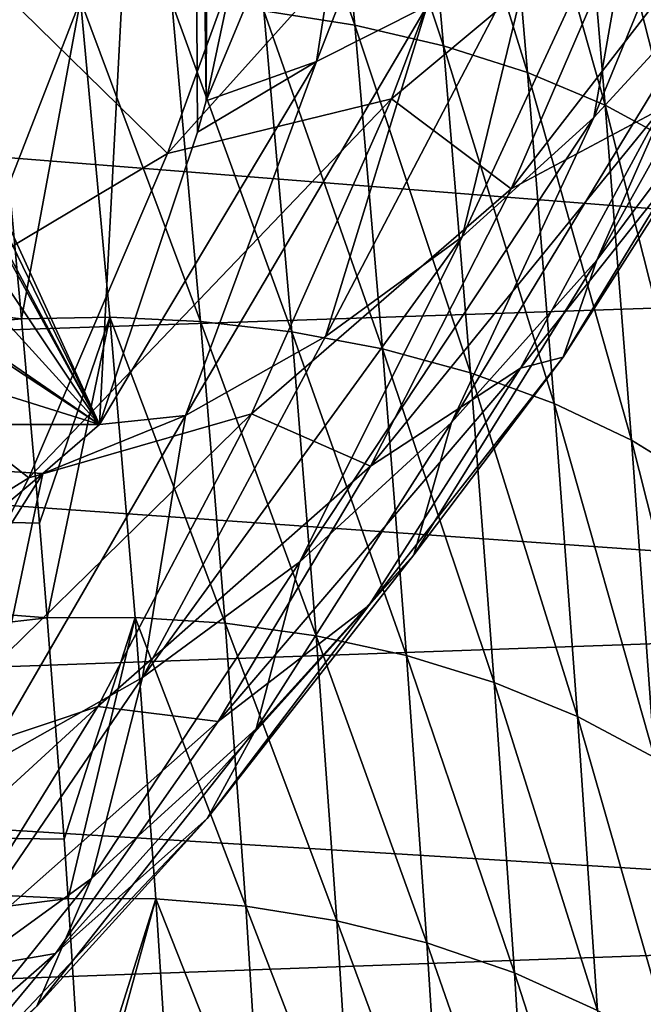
# Model space of a CAD drawing. Header units: metres. Extents: x -150 to 146, y -127 to 82.
# Tile 176 of 256: x 137.17 to 139.85, y -17.02 to -12.78. Entities that reach past the tile are written whole.
import ezdxf

# ---------------------------------------------------------------- set-up
doc = ezdxf.new("R2010")
doc.units = ezdxf.units.M
doc.layers.add('solid_ELLA_AP_WANNE_SW0001', color=7, linetype='CONTINUOUS')

msp = doc.modelspace()

# ---------------------------------------------------------------- linework, layer by layer
at = {"layer": 'solid_ELLA_AP_WANNE_SW0001'}
for points in [[(137.512939, -14.520978, -8.348638), (134.144867, -7.143502, -14.662984), (134.42749, -8.163371, -13.790082)], [(137.512939, -14.520978, -8.348638), (137.900238, -7.143502, -14.662984), (134.144867, -7.143502, -14.662984)], [(137.934555, -13.261746, -9.426408), (137.900238, -7.143502, -14.662984), (137.512939, -14.520978, -8.348638)], [(137.970886, -13.127873, -9.540989), (137.991959, -7.483767, -14.371753), (137.900238, -7.143502, -14.662984)], [(137.934555, -13.261746, -9.426408), (137.970886, -13.127873, -9.540989), (137.900238, -7.143502, -14.662984)], [(138.18895, -12.101199, -10.419714), (137.991959, -7.483767, -14.371753), (137.970886, -13.127873, -9.540989)], [(137.512939, -14.520978, -8.348638), (134.42749, -8.163371, -13.790082), (134.57576, -9.013876, -13.06214)], [(137.512939, -14.520978, -8.348638), (134.57576, -9.013876, -13.06214), (134.598022, -9.199657, -12.903131)], [(137.512939, -14.520978, -8.348638), (134.598022, -9.199657, -12.903131), (134.657349, -10.253351, -12.001278)], [(137.512939, -14.520978, -8.348638), (134.657349, -10.253351, -12.001278), (134.598969, -11.317586, -11.090405)], [(143.680542, -12.361906, 19.395445), (129.853088, -11.141673, 20.12121), (129.853088, -12.796, 19.111837)], [(138.44664, -12.958301, -8.781342), (139.113037, -11.245718, -9.598921), (138.688049, -11.407022, -10.268396)], [(138.44664, -12.958301, -8.781342), (138.922089, -12.718033, -8.032386), (139.113037, -11.245718, -9.598921)], [(137.512939, -14.520978, -8.348638), (134.598969, -11.317586, -11.090405), (134.421555, -12.390265, -10.172304)], [(136.662949, -12.968595, -3.136828), (136.522079, -12.702783, -4.682045), (137.698563, -11.310425, -3.197284)], [(136.662949, -12.968595, -3.136828), (137.698563, -11.310425, -3.197284), (137.791122, -11.485082, -1.60407)], [(138.08252, -11.292569, -20.250086), (138.611801, -12.801927, -19.509743), (138.219177, -12.740154, -19.36978)], [(138.08252, -11.292569, -20.250086), (138.478088, -11.341824, -20.397156), (138.611801, -12.801927, -19.509743)], [(138.478088, -11.341824, -20.397156), (138.993073, -12.890607, -19.687895), (138.611801, -12.801927, -19.509743)], [(138.478088, -11.341824, -20.397156), (138.862167, -11.415556, -20.584564), (138.993073, -12.890607, -19.687895)], [(137.970886, -13.127873, -9.540989), (138.44664, -12.958301, -8.781342), (138.688049, -11.407022, -10.268396)], [(138.18895, -12.101199, -10.419714), (137.970886, -13.127873, -9.540989), (138.688049, -11.407022, -10.268396)], [(138.862167, -11.415556, -20.584564), (139.354858, -13.005886, -19.90276), (138.993073, -12.890607, -19.687895)], [(138.862167, -11.415556, -20.584564), (139.226517, -11.513614, -20.810755), (139.354858, -13.005886, -19.90276)], [(136.747803, -13.128714, -1.573064), (136.662949, -12.968595, -3.136828), (137.791122, -11.485082, -1.60407)], [(136.747803, -13.128714, -1.573064), (137.791122, -11.485082, -1.60407), (137.822037, -11.543432, 0)], [(136.756088, -13.144347, 1.323584), (136.776138, -13.182192, 0), (137.809219, -11.515745, 1.071569)], [(136.756088, -13.144347, 1.323584), (137.809219, -11.515745, 1.071569), (137.571487, -11.879149, 1.429167)], [(137.809219, -11.515745, 1.071569), (136.776138, -13.182192, 0), (137.34201, -12.333667, 0)], [(139.226517, -11.513614, -20.810755), (139.689346, -13.146379, -20.151321), (139.354858, -13.005886, -19.90276)], [(139.226517, -11.513614, -20.810755), (139.563232, -11.634864, -21.072533), (139.689346, -13.146379, -20.151321)], [(137.34201, -12.333667, 0), (136.747803, -13.128714, -1.573064), (137.822037, -11.543432, 0)], [(139.563232, -11.634864, -21.072533), (139.989502, -13.309656, -20.429131), (139.689346, -13.146379, -20.151321)], [(139.563232, -11.634864, -21.072533), (139.865219, -11.777221, -21.365191), (139.989502, -13.309656, -20.429131)], [(139.640564, -13.199569, -4.778028), (140.27951, -11.639323, -5.894131), (139.840714, -12.056968, -6.58533)], [(139.640564, -13.199569, -4.778028), (140.184708, -12.604594, -3.920872), (140.27951, -11.639323, -5.894131)], [(137.805099, -13.354037, 9.555031), (139.31221, -11.676214, 8.614029), (138.769745, -13.119407, 7.759508)], [(137.805099, -13.354037, 9.555031), (138.340973, -11.874136, 10.399168), (139.31221, -11.676214, 8.614029)], [(138.769745, -13.119407, 7.759508), (139.31221, -11.676214, 8.614029), (139.83725, -12.2259, 6.277661)], [(136.756088, -13.144347, 1.323584), (137.571487, -11.879149, 1.429167), (137.156296, -12.461553, 2.001332)], [(137.038803, -12.603719, 11.793196), (138.340973, -11.874136, 10.399168), (137.805099, -13.354037, 9.555031)], [(139.652481, -13.814076, -2.395124), (140.702118, -11.931687, -3.105833), (140.184708, -12.604594, -3.920872)], [(139.652481, -13.814076, -2.395124), (140.244064, -13.022439, -1.463219), (140.702118, -11.931687, -3.105833)], [(139.284515, -13.506558, 5.406961), (140.484161, -11.954402, 4.305346), (139.929962, -13.161298, 3.432348)], [(139.284515, -13.506558, 5.406961), (139.83725, -12.2259, 6.277661), (140.484161, -11.954402, 4.305346)], [(139.073044, -13.712934, -5.672), (139.840714, -12.056968, -6.58533), (139.387527, -12.41711, -7.299217)], [(139.073044, -13.712934, -5.672), (139.640564, -13.199569, -4.778028), (139.840714, -12.056968, -6.58533)], [(138.769745, -13.119407, 7.759508), (139.83725, -12.2259, 6.277661), (139.284515, -13.506558, 5.406961)], [(137.34201, -12.333667, 0), (136.776138, -13.182192, 0), (136.747803, -13.128714, -1.573064)], [(143.680542, -13.892014, 18.330629), (143.680542, -12.361906, 19.395445), (129.853088, -12.796, 19.111837)], [(137.512939, -14.520978, -8.348638), (134.421555, -12.390265, -10.172304), (134.403427, -12.469655, -10.104355)], [(138.485672, -14.141514, -6.597262), (139.387527, -12.41711, -7.299217), (138.922089, -12.718033, -8.032386)], [(138.485672, -14.141514, -6.597262), (139.073044, -13.712934, -5.672), (139.387527, -12.41711, -7.299217)], [(137.512939, -14.520978, -8.348638), (134.403427, -12.469655, -10.104355), (134.118469, -13.45746, -9.258897)], [(136.454102, -14.161072, 10.872157), (137.038803, -12.603719, 11.793196), (137.805099, -13.354037, 9.555031)], [(139.02803, -14.512389, -3.378767), (140.184708, -12.604594, -3.920872), (139.640564, -13.199569, -4.778028)], [(139.02803, -14.512389, -3.378767), (139.652481, -13.814076, -2.395124), (140.184708, -12.604594, -3.920872)], [(137.123657, -13.485404, -18.631798), (137.04866, -12.706167, -19.17168), (137.430908, -12.693711, -19.20295)], [(137.123657, -13.485404, -18.631798), (137.430908, -12.693711, -19.20295), (137.17688, -14.065843, -18.197584)], [(137.430908, -12.693711, -19.20295), (137.556732, -14.059008, -18.226915), (137.17688, -14.065843, -18.197584)], [(137.430908, -12.693711, -19.20295), (137.946548, -14.077096, -18.288406), (137.556732, -14.059008, -18.226915)], [(137.430908, -12.693711, -19.20295), (137.82312, -12.704598, -19.267971), (137.946548, -14.077096, -18.288406)], [(137.82312, -12.704598, -19.267971), (138.340149, -14.122157, -18.384558), (137.946548, -14.077096, -18.288406)], [(137.82312, -12.704598, -19.267971), (138.219177, -12.740154, -19.36978), (138.340149, -14.122157, -18.384558)], [(137.882065, -14.482659, -7.548092), (138.922089, -12.718033, -8.032386), (138.44664, -12.958301, -8.781342)], [(137.882065, -14.482659, -7.548092), (138.485672, -14.141514, -6.597262), (138.922089, -12.718033, -8.032386)], [(138.219177, -12.740154, -19.36978), (138.730377, -14.195765, -18.516663), (138.340149, -14.122157, -18.384558)], [(138.219177, -12.740154, -19.36978), (138.611801, -12.801927, -19.509743), (138.730377, -14.195765, -18.516663)], [(143.680542, -13.892014, 18.330629), (129.853088, -12.796, 19.111837), (129.853088, -14.359484, 17.966782)], [(138.611801, -12.801927, -19.509743), (139.109375, -14.298553, -18.684752), (138.730377, -14.195765, -18.516663)], [(138.611801, -12.801927, -19.509743), (138.993073, -12.890607, -19.687895), (139.109375, -14.298553, -18.684752)], [(138.993073, -12.890607, -19.687895), (139.469101, -14.430063, -18.887445), (139.109375, -14.298553, -18.684752)], [(138.993073, -12.890607, -19.687895), (139.354858, -13.005886, -19.90276), (139.469101, -14.430063, -18.887445)], [(137.512939, -14.520978, -8.348638), (137.882065, -14.482659, -7.548092), (138.44664, -12.958301, -8.781342)], [(137.934555, -13.261746, -9.426408), (137.512939, -14.520978, -8.348638), (138.44664, -12.958301, -8.781342)], [(137.934555, -13.261746, -9.426408), (138.44664, -12.958301, -8.781342), (137.970886, -13.127873, -9.540989)], [(139.354858, -13.005886, -19.90276), (139.801773, -14.588671, -19.12191), (139.469101, -14.430063, -18.887445)], [(139.354858, -13.005886, -19.90276), (139.689346, -13.146379, -20.151321), (139.801773, -14.588671, -19.12191)], [(139.50827, -14.230711, -0.031865), (140.244064, -13.022439, -1.463219), (139.652481, -13.814076, -2.395124)], [(139.50827, -14.230711, -0.031865), (140.112198, -13.284482, 0.919459), (140.244064, -13.022439, -1.463219)], [(137.20813, -14.750165, 8.614661), (138.769745, -13.119407, 7.759508), (138.166031, -14.475302, 6.808523)], [(137.20813, -14.750165, 8.614661), (137.805099, -13.354037, 9.555031), (138.769745, -13.119407, 7.759508)], [(138.166031, -14.475302, 6.808523), (138.769745, -13.119407, 7.759508), (139.284515, -13.506558, 5.406961)], [(138.678619, -14.700573, 4.452528), (139.929962, -13.161298, 3.432348), (139.324478, -14.279105, 2.478546)], [(138.678619, -14.700573, 4.452528), (139.284515, -13.506558, 5.406961), (139.929962, -13.161298, 3.432348)], [(139.324478, -14.279105, 2.478546), (139.929962, -13.161298, 3.432348), (140.112198, -13.284482, 0.919459)], [(139.689346, -13.146379, -20.151321), (140.100449, -14.771631, -19.383974), (139.801773, -14.588671, -19.12191)], [(139.689346, -13.146379, -20.151321), (139.989502, -13.309656, -20.429131), (140.100449, -14.771631, -19.383974)], [(138.374969, -15.112659, -4.407505), (139.640564, -13.199569, -4.778028), (139.073044, -13.712934, -5.672)], [(138.374969, -15.112659, -4.407505), (139.02803, -14.512389, -3.378767), (139.640564, -13.199569, -4.778028)], [(129.853088, -13.234123, -18.811113), (137.123657, -13.485404, -18.631798), (137.17688, -14.065843, -18.197584)], [(129.853088, -14.770735, -17.630241), (129.853088, -13.234123, -18.811113), (137.17688, -14.065843, -18.197584)], [(139.324478, -14.279105, 2.478546), (140.112198, -13.284482, 0.919459), (139.50827, -14.230711, -0.031865)], [(136.454102, -14.161072, 10.872157), (137.805099, -13.354037, 9.555031), (137.20813, -14.750165, 8.614661)], [(137.512939, -14.520978, -8.348638), (134.118469, -13.45746, -9.258897), (133.690628, -14.520978, -8.348638)], [(138.166031, -14.475302, 6.808523), (139.284515, -13.506558, 5.406961), (138.678619, -14.700573, 4.452528)], [(137.697693, -15.610832, -5.474386), (139.073044, -13.712934, -5.672), (138.485672, -14.141514, -6.597262)], [(137.697693, -15.610832, -5.474386), (138.374969, -15.112659, -4.407505), (139.073044, -13.712934, -5.672)], [(138.864899, -15.081633, -1.045325), (139.652481, -13.814076, -2.395124), (139.02803, -14.512389, -3.378767)], [(138.864899, -15.081633, -1.045325), (139.50827, -14.230711, -0.031865), (139.652481, -13.814076, -2.395124)], [(143.680542, -15.330934, 17.145334), (143.680542, -13.892014, 18.330629), (129.853088, -14.359484, 17.966782)], [(129.853088, -14.770735, -17.630241), (137.17688, -14.065843, -18.197584), (137.253571, -14.945625, -17.482227)], [(137.253571, -14.945625, -17.482227), (137.17688, -14.065843, -18.197584), (137.556732, -14.059008, -18.226915)], [(137.253571, -14.945625, -17.482227), (137.556732, -14.059008, -18.226915), (137.287231, -15.353894, -17.124775)], [(137.556732, -14.059008, -18.226915), (137.665161, -15.351577, -17.152248), (137.287231, -15.353894, -17.124775)], [(137.556732, -14.059008, -18.226915), (138.053268, -15.376512, -17.209591), (137.665161, -15.351577, -17.152248)], [(137.556732, -14.059008, -18.226915), (137.946548, -14.077096, -18.288406), (138.053268, -15.376512, -17.209591)], [(137.946548, -14.077096, -18.288406), (138.445175, -15.430584, -17.299427), (138.053268, -15.376512, -17.209591)], [(137.946548, -14.077096, -18.288406), (138.340149, -14.122157, -18.384558), (138.445175, -15.430584, -17.299427)], [(137.697693, -15.610832, -5.474386), (138.485672, -14.141514, -6.597262), (137.882065, -14.482659, -7.548092)], [(138.340149, -14.122157, -18.384558), (138.83374, -15.51539, -17.422974), (138.445175, -15.430584, -17.299427)], [(138.340149, -14.122157, -18.384558), (138.730377, -14.195765, -18.516663), (138.83374, -15.51539, -17.422974)], [(135.803421, -15.62447, 9.847168), (136.454102, -14.161072, 10.872157), (137.20813, -14.750165, 8.614661)], [(138.730377, -14.195765, -18.516663), (139.211182, -15.631512, -17.580275), (138.83374, -15.51539, -17.422974)], [(138.730377, -14.195765, -18.516663), (139.109375, -14.298553, -18.684752), (139.211182, -15.631512, -17.580275)], [(138.671783, -15.300261, 1.450396), (139.50827, -14.230711, -0.031865), (138.864899, -15.081633, -1.045325)], [(138.671783, -15.300261, 1.450396), (139.324478, -14.279105, 2.478546), (139.50827, -14.230711, -0.031865)], [(138.023453, -15.800283, 3.420481), (139.324478, -14.279105, 2.478546), (138.671783, -15.300261, 1.450396)], [(138.023453, -15.800283, 3.420481), (138.678619, -14.700573, 4.452528), (139.324478, -14.279105, 2.478546)], [(139.109375, -14.298553, -18.684752), (139.569489, -15.778346, -17.770052), (139.211182, -15.631512, -17.580275)], [(139.109375, -14.298553, -18.684752), (139.469101, -14.430063, -18.887445), (139.569489, -15.778346, -17.770052)], [(143.680542, -15.330934, 17.145334), (129.853088, -14.359484, 17.966782), (129.853088, -15.821021, 16.69417)], [(139.469101, -14.430063, -18.887445), (139.900955, -15.954047, -17.989672), (139.569489, -15.778346, -17.770052)], [(139.469101, -14.430063, -18.887445), (139.801773, -14.588671, -19.12191), (139.900955, -15.954047, -17.989672)], [(136.553818, -16.053762, 7.583959), (138.166031, -14.475302, 6.808523), (137.505112, -15.734877, 5.767402)], [(136.553818, -16.053762, 7.583959), (137.20813, -14.750165, 8.614661), (138.166031, -14.475302, 6.808523)], [(137.000763, -16.003542, -6.572203), (137.882065, -14.482659, -7.548092), (137.268295, -14.732444, -8.522629)], [(137.000763, -16.003542, -6.572203), (137.697693, -15.610832, -5.474386), (137.882065, -14.482659, -7.548092)], [(137.512939, -14.520978, -8.348638), (137.268295, -14.732444, -8.522629), (137.882065, -14.482659, -7.548092)], [(137.505112, -15.734877, 5.767402), (138.166031, -14.475302, 6.808523), (138.678619, -14.700573, 4.452528)], [(137.512939, -14.520978, -8.348638), (133.690628, -14.520978, -8.348638), (137.268295, -14.732444, -8.522629)], [(136.998306, -14.957376, -8.707699), (137.268295, -14.732444, -8.522629), (133.690628, -14.520978, -8.348638)], [(138.186401, -15.831548, -2.114133), (139.02803, -14.512389, -3.378767), (138.374969, -15.112659, -4.407505)], [(138.186401, -15.831548, -2.114133), (138.864899, -15.081633, -1.045325), (139.02803, -14.512389, -3.378767)], [(139.801773, -14.588671, -19.12191), (140.198654, -16.155571, -18.235239), (139.900955, -15.954047, -17.989672)], [(139.801773, -14.588671, -19.12191), (140.100449, -14.771631, -19.383974), (140.198654, -16.155571, -18.235239)], [(137.505112, -15.734877, 5.767402), (138.678619, -14.700573, 4.452528), (138.023453, -15.800283, 3.420481)], [(135.803421, -15.62447, 9.847168), (137.20813, -14.750165, 8.614661), (136.553818, -16.053762, 7.583959)], [(136.288925, -16.288137, -7.69354), (137.000763, -16.003542, -6.572203), (137.268295, -14.732444, -8.522629)], [(136.998306, -14.957376, -8.707699), (136.288925, -16.288137, -7.69354), (137.268295, -14.732444, -8.522629)], [(129.853088, -14.770735, -17.630241), (137.253571, -14.945625, -17.482227), (137.287231, -15.353894, -17.124775)], [(129.853088, -16.202482, -16.324203), (129.853088, -14.770735, -17.630241), (137.287231, -15.353894, -17.124775)], [(137.976303, -16.21785, 0.354857), (138.864899, -15.081633, -1.045325), (138.186401, -15.831548, -2.114133)], [(137.976303, -16.21785, 0.354857), (138.671783, -15.300261, 1.450396), (138.864899, -15.081633, -1.045325)], [(137.47731, -16.475433, -3.23113), (138.374969, -15.112659, -4.407505), (137.697693, -15.610832, -5.474386)], [(137.47731, -16.475433, -3.23113), (138.186401, -15.831548, -2.114133), (138.374969, -15.112659, -4.407505)], [(137.323227, -16.798635, 2.317444), (138.671783, -15.300261, 1.450396), (137.976303, -16.21785, 0.354857)], [(137.323227, -16.798635, 2.317444), (138.023453, -15.800283, 3.420481), (138.671783, -15.300261, 1.450396)], [(143.680542, -16.669073, 15.847461), (143.680542, -15.330934, 17.145334), (129.853088, -15.821021, 16.69417)], [(129.853088, -16.202482, -16.324203), (137.287231, -15.353894, -17.124775), (137.359879, -16.306953, -16.219843)], [(137.359879, -16.306953, -16.219843), (137.287231, -15.353894, -17.124775), (137.665161, -15.351577, -17.152248)], [(137.359879, -16.306953, -16.219843), (137.665161, -15.351577, -17.152248), (137.377655, -16.561184, -15.960176)], [(137.665161, -15.351577, -17.152248), (137.755295, -16.563736, -15.984677), (137.377655, -16.561184, -15.960176)], [(137.665161, -15.351577, -17.152248), (138.14267, -16.595182, -16.037254), (137.755295, -16.563736, -15.984677)], [(137.665161, -15.351577, -17.152248), (138.053268, -15.376512, -17.209591), (138.14267, -16.595182, -16.037254)], [(138.053268, -15.376512, -17.209591), (138.533813, -16.657816, -16.120131), (138.14267, -16.595182, -16.037254)], [(138.053268, -15.376512, -17.209591), (138.445175, -15.430584, -17.299427), (138.533813, -16.657816, -16.120131)], [(138.445175, -15.430584, -17.299427), (138.921661, -16.753258, -16.234461), (138.533813, -16.657816, -16.120131)], [(138.445175, -15.430584, -17.299427), (138.83374, -15.51539, -17.422974), (138.921661, -16.753258, -16.234461)], [(138.83374, -15.51539, -17.422974), (139.298431, -16.882036, -16.380312), (138.921661, -16.753258, -16.234461)], [(138.83374, -15.51539, -17.422974), (139.211182, -15.631512, -17.580275), (139.298431, -16.882036, -16.380312)], [(136.742371, -17.008978, -4.388837), (137.697693, -15.610832, -5.474386), (137.000763, -16.003542, -6.572203)], [(136.742371, -17.008978, -4.388837), (137.47731, -16.475433, -3.23113), (137.697693, -15.610832, -5.474386)], [(139.211182, -15.631512, -17.580275), (139.656174, -17.043419, -16.556515), (139.298431, -16.882036, -16.380312)], [(139.211182, -15.631512, -17.580275), (139.569489, -15.778346, -17.770052), (139.656174, -17.043419, -16.556515)], [(135.846268, -17.256651, 6.46939), (137.505112, -15.734877, 5.767402), (136.791367, -16.88975, 4.643074)], [(135.846268, -17.256651, 6.46939), (136.553818, -16.053762, 7.583959), (137.505112, -15.734877, 5.767402)], [(136.791367, -16.88975, 4.643074), (137.505112, -15.734877, 5.767402), (138.023453, -15.800283, 3.420481)], [(136.791367, -16.88975, 4.643074), (138.023453, -15.800283, 3.420481), (137.323227, -16.798635, 2.317444)], [(139.569489, -15.778346, -17.770052), (139.987183, -17.235346, -16.760645), (139.656174, -17.043419, -16.556515)], [(139.569489, -15.778346, -17.770052), (139.900955, -15.954047, -17.989672), (139.987183, -17.235346, -16.760645)], [(143.680542, -16.669073, 15.847461), (129.853088, -15.821021, 16.69417), (129.853088, -17.170237, 15.303037)], [(137.242767, -17.025661, -0.800655), (138.186401, -15.831548, -2.114133), (137.47731, -16.475433, -3.23113)], [(137.242767, -17.025661, -0.800655), (137.976303, -16.21785, 0.354857), (138.186401, -15.831548, -2.114133)], [(129.853088, -16.202482, -16.324203), (137.359879, -16.306953, -16.219843), (137.377655, -16.561184, -15.960176)], [(129.853088, -17.519199, -14.902271), (129.853088, -16.202482, -16.324203), (137.377655, -16.561184, -15.960176)], [(136.582413, -17.689224, 1.150491), (137.976303, -16.21785, 0.354857), (137.242767, -17.025661, -0.800655)], [(136.582413, -17.689224, 1.150491), (137.323227, -16.798635, 2.317444), (137.976303, -16.21785, 0.354857)], [(136.476105, -17.718229, -2.008319), (137.47731, -16.475433, -3.23113), (136.742371, -17.008978, -4.388837)], [(136.476105, -17.718229, -2.008319), (137.242767, -17.025661, -0.800655), (137.47731, -16.475433, -3.23113)], [(129.853088, -17.519199, -14.902271), (137.377655, -16.561184, -15.960176), (137.440598, -17.559275, -14.855027)], [(137.440598, -17.559275, -14.855027), (137.377655, -16.561184, -15.960176), (137.755295, -16.563736, -15.984677)], [(137.440598, -17.559275, -14.855027), (137.755295, -16.563736, -15.984677), (137.447449, -17.681017, -14.709917)], [(137.755295, -16.563736, -15.984677), (137.826126, -17.688257, -14.730666), (137.447449, -17.681017, -14.709917)], [(137.755295, -16.563736, -15.984677), (138.213913, -17.725885, -14.777856), (137.826126, -17.688257, -14.730666)], [(137.755295, -16.563736, -15.984677), (138.14267, -16.595182, -16.037254), (138.213913, -17.725885, -14.777856)], [(138.14267, -16.595182, -16.037254), (138.605484, -17.796677, -14.853147), (138.213913, -17.725885, -14.777856)], [(138.14267, -16.595182, -16.037254), (138.533813, -16.657816, -16.120131), (138.605484, -17.796677, -14.853147)], [(138.533813, -16.657816, -16.120131), (138.993744, -17.902279, -14.95764), (138.605484, -17.796677, -14.853147)], [(138.533813, -16.657816, -16.120131), (138.921661, -16.753258, -16.234461), (138.993744, -17.902279, -14.95764)], [(143.680542, -17.897547, 14.445684), (143.680542, -16.669073, 15.847461), (129.853088, -17.170237, 15.303037)], [(138.921661, -16.753258, -16.234461), (139.370972, -18.043167, -15.091433), (138.993744, -17.902279, -14.95764)], [(138.921661, -16.753258, -16.234461), (139.298431, -16.882036, -16.380312), (139.370972, -18.043167, -15.091433)], [(136.029541, -17.932236, 3.443018), (137.323227, -16.798635, 2.317444), (136.582413, -17.689224, 1.150491)], [(136.029541, -17.932236, 3.443018), (136.791367, -16.88975, 4.643074), (137.323227, -16.798635, 2.317444)], [(139.298431, -16.882036, -16.380312), (139.729187, -18.218485, -15.253483), (139.370972, -18.043167, -15.091433)], [(139.298431, -16.882036, -16.380312), (139.656174, -17.043419, -16.556515), (139.729187, -18.218485, -15.253483)]]:
    msp.add_3dface(points, dxfattribs=at)

doc.saveas('drawing.dxf')
